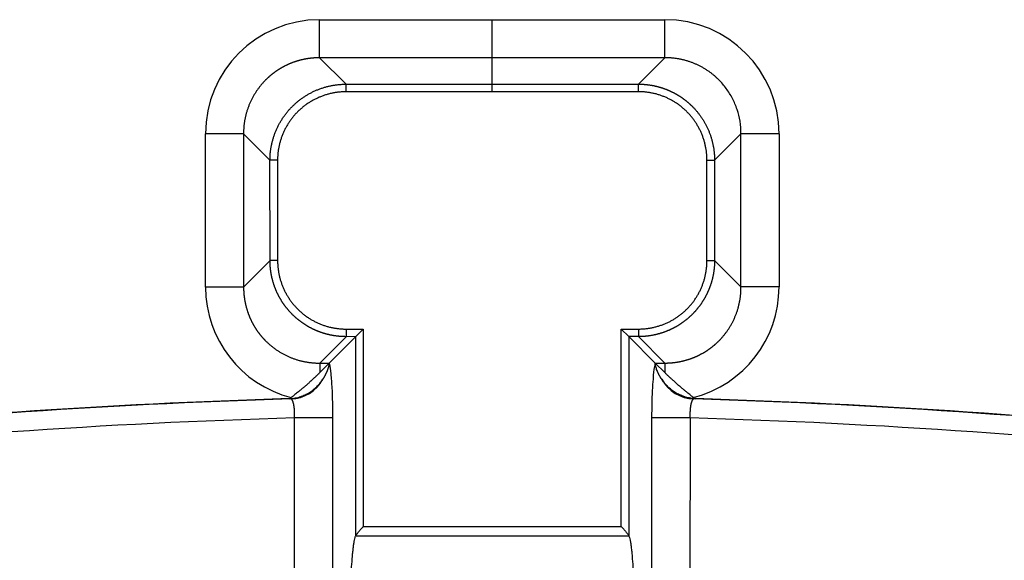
# Model space of a CAD drawing. Header units: millimetres. Extents: x 32 to 397, y 27 to 270.
# Tile 24 of 26: x 342 to 368, y 161 to 175. Entities that reach past the tile are written whole.
import ezdxf

# ---------------------------------------------------------------- set-up
doc = ezdxf.new("R2010")
doc.units = ezdxf.units.MM
doc.layers.add('1', color=7, linetype='Continuous', true_color=0xffffff)

msp = doc.modelspace()

# ---------------------------------------------------------------- linework, layer by layer
at = {"layer": '1', "color": 18, "linetype": 'Continuous', "lineweight": 25}
for p, q in [((349.858, 174.835), (354.375, 174.837)), ((349.858, 173.839), (349.858, 174.835)), ((354.375, 174.837), (358.893, 174.837)), ((358.893, 173.841), (358.893, 174.837)), ((354.375, 173.841), (349.858, 173.839)), ((349.858, 173.839), (350.55, 173.148)), ((358.893, 173.841), (354.375, 173.841)), ((358.893, 173.841), (358.201, 173.149)), ((350.55, 173.148), (354.375, 173.149)), ((350.55, 172.949), (350.55, 173.148)), ((354.375, 172.95), (350.55, 172.949)), ((354.376, 173.149), (358.201, 173.149)), ((358.201, 172.95), (354.376, 172.95)), ((358.201, 172.95), (358.201, 173.149)), ((346.872, 167.835), (346.87, 171.846)), ((347.866, 171.846), (346.87, 171.846)), ((347.866, 171.846), (347.868, 167.835)), ((348.558, 171.155), (347.866, 171.846)), ((360.194, 171.157), (360.885, 171.848)), ((361.881, 171.848), (360.885, 171.848)), ((360.885, 167.838), (360.885, 171.848)), ((361.881, 171.848), (361.881, 167.838)), ((348.559, 168.527), (348.558, 171.155)), ((348.757, 171.155), (348.558, 171.155)), ((348.757, 171.155), (348.758, 168.527)), ((359.994, 171.157), (360.194, 171.157)), ((359.994, 168.529), (359.994, 171.157)), ((360.194, 171.157), (360.194, 168.529)), ((347.868, 167.835), (348.559, 168.527)), ((348.758, 168.527), (348.559, 168.527)), ((359.994, 168.529), (360.194, 168.529)), ((360.885, 167.838), (360.194, 168.529)), ((347.868, 167.835), (346.872, 167.835)), ((361.881, 167.838), (360.885, 167.838)), ((350.552, 166.735), (350.552, 166.535)), ((350.552, 166.735), (351, 166.735)), ((351, 166.735), (350.801, 166.536)), ((351, 166.735), (351.001, 161.562)), ((357.751, 161.562), (357.752, 166.736)), ((357.752, 166.736), (357.951, 166.537)), ((357.752, 166.736), (358.201, 166.736)), ((358.201, 166.736), (358.201, 166.537)), ((350.552, 166.535), (349.861, 165.844)), ((350.109, 165.844), (350.801, 166.536)), ((350.801, 166.536), (350.552, 166.535)), ((350.802, 161.321), (350.801, 166.536)), ((357.951, 166.537), (358.643, 165.845)), ((357.951, 166.537), (357.951, 161.321)), ((358.201, 166.537), (357.951, 166.537)), ((358.201, 166.537), (358.893, 165.845)), ((349.861, 165.844), (349.861, 165.595)), ((350.109, 165.844), (349.861, 165.595)), ((349.861, 165.844), (350.109, 165.844)), ((350.109, 165.844), (350.109, 165.82)), ((358.893, 165.595), (358.643, 165.845)), ((358.643, 165.845), (358.893, 165.845)), ((358.643, 165.82), (358.643, 165.845)), ((358.893, 165.845), (358.893, 165.595)), ((349.113, 164.914), (349.113, 164.942)), ((359.639, 164.943), (359.639, 164.914)), ((349.202, 156.291), (349.201, 164.408)), ((350.197, 164.408), (349.201, 164.408)), ((350.197, 164.408), (350.199, 156.31)), ((358.554, 156.31), (358.555, 164.408)), ((359.551, 164.407), (358.555, 164.408)), ((359.551, 164.407), (359.55, 156.291)), ((357.953, 161.315), (350.799, 161.315)), ((351.001, 161.562), (357.751, 161.562))]:
    msp.add_line(p, q, dxfattribs=at)
for radius, start, end in [(179.826, 91.68061, 101.12123), (179.835, 91.69464, 100.76381), (179.826, 78.87877, 88.31867), (179.835, 79.23619, 88.30465), (179.326, 91.65337, 101.12123), (179.326, 78.87877, 88.34591)]:
    msp.add_arc((354.375, -14.844), radius, start, end, dxfattribs=at)
for centre, major_axis, ratio, start_param, end_param in [((349.882, 171.824), (2.138, -2.137), 0.992433, 2.359993, 3.923193), ((358.87, 171.826), (-2.137, -2.137), 0.992433, 2.359993, 3.923193), ((349.883, 167.859), (2.137, 2.138), 0.992433, 2.359993, 3.671974), ((358.87, 167.86), (-2.137, 2.137), 0.992433, 2.610623, 3.923193), ((349.072, 165.904), (-0.168, -0.986), 0.996085, 0.198725, 1.235106), ((359.681, 165.904), (-0.168, 0.986), 0.996085, 1.906498, 2.942868), ((350.796, 161.562), (0, 0.25), 0.087489, 3.304997, 3.414684), ((357.956, 161.562), (0, 0.25), 0.087489, 2.868501, 2.978189)]:
    msp.add_ellipse(centre, major_axis=major_axis, ratio=ratio, start_param=start_param, end_param=end_param, dxfattribs=at)
for points, knots in [([(354.375, 173.841), (354.375, 173.846), (354.375, 173.857), (354.375, 173.891), (354.375, 173.913), (354.375, 173.967), (354.375, 174), (354.375, 174.074), (354.375, 174.116), (354.375, 174.207), (354.375, 174.256), (354.375, 174.361), (354.375, 174.417), (354.375, 174.532), (354.375, 174.592), (354.375, 174.713), (354.375, 174.775), (354.375, 174.837)], [0, 0, 0, 0, 0.125, 0.125, 0.25, 0.25, 0.375, 0.375, 0.5, 0.5, 0.625, 0.625, 0.75, 0.75, 0.875, 0.875, 1, 1, 1, 1]), ([(349.858, 173.839), (349.851, 173.839), (349.836, 173.839), (349.814, 173.839), (349.792, 173.838), (349.77, 173.838), (349.748, 173.837), (349.726, 173.835), (349.704, 173.834), (349.682, 173.832), (349.661, 173.83), (349.639, 173.828), (349.617, 173.826), (349.596, 173.823), (349.574, 173.82), (349.553, 173.817), (349.531, 173.814), (349.51, 173.81), (349.489, 173.806), (349.468, 173.802), (349.446, 173.798), (349.425, 173.794), (349.404, 173.789), (349.384, 173.784), (349.363, 173.779), (349.342, 173.774), (349.322, 173.768), (349.301, 173.762), (349.281, 173.756), (349.26, 173.75), (349.24, 173.744), (349.22, 173.737), (349.2, 173.731), (349.18, 173.724), (349.16, 173.716), (349.141, 173.709), (349.121, 173.701), (349.102, 173.694), (349.082, 173.686), (349.063, 173.678), (349.044, 173.669), (349.025, 173.661), (349.006, 173.652), (348.987, 173.643), (348.969, 173.634), (348.95, 173.625), (348.932, 173.615), (348.914, 173.606), (348.895, 173.596), (348.877, 173.586), (348.86, 173.576), (348.842, 173.566), (348.824, 173.555), (348.807, 173.545), (348.789, 173.534), (348.772, 173.523), (348.755, 173.512), (348.738, 173.501), (348.722, 173.489), (348.705, 173.478), (348.688, 173.466), (348.672, 173.454), (348.656, 173.442), (348.64, 173.43), (348.624, 173.417), (348.608, 173.405), (348.593, 173.392), (348.577, 173.38), (348.562, 173.367), (348.547, 173.354), (348.532, 173.341), (348.517, 173.327), (348.502, 173.314), (348.488, 173.3), (348.474, 173.287), (348.459, 173.273), (348.441, 173.255), (348.419, 173.233), (348.394, 173.206), (348.369, 173.178), (348.344, 173.15), (348.32, 173.122), (348.297, 173.092), (348.273, 173.063), (348.251, 173.032), (348.229, 173.002), (348.207, 172.97), (348.186, 172.939), (348.166, 172.906), (348.146, 172.874), (348.126, 172.84), (348.108, 172.807), (348.089, 172.773), (348.072, 172.738), (348.055, 172.703), (348.039, 172.668), (348.023, 172.632), (348.008, 172.595), (347.994, 172.559), (347.981, 172.522), (347.968, 172.484), (347.956, 172.446), (347.944, 172.408), (347.934, 172.37), (347.924, 172.331), (347.915, 172.292), (347.906, 172.253), (347.899, 172.213), (347.892, 172.173), (347.886, 172.133), (347.88, 172.092), (347.876, 172.052), (347.872, 172.011), (347.87, 171.97), (347.868, 171.929), (347.866, 171.888), (347.866, 171.86), (347.866, 171.846)], [0, 0, 0, 0, 0.00706, 0.014108, 0.021146, 0.028172, 0.035187, 0.042192, 0.049185, 0.056168, 0.063139, 0.0701, 0.07705, 0.083989, 0.090916, 0.097834, 0.10474, 0.111635, 0.11852, 0.125394, 0.132257, 0.139109, 0.145951, 0.152781, 0.159602, 0.166411, 0.17321, 0.179998, 0.186776, 0.193543, 0.200299, 0.207045, 0.21378, 0.220505, 0.227219, 0.233923, 0.240616, 0.247299, 0.253972, 0.260634, 0.267285, 0.273927, 0.280558, 0.287178, 0.293788, 0.300388, 0.306978, 0.313558, 0.320127, 0.326686, 0.333235, 0.339774, 0.346302, 0.352821, 0.359329, 0.365827, 0.372316, 0.378794, 0.385262, 0.39172, 0.398168, 0.404607, 0.411035, 0.417454, 0.423862, 0.430261, 0.43665, 0.443029, 0.449398, 0.455758, 0.462107, 0.468447, 0.474778, 0.481099, 0.48741, 0.493711, 0.500003, 0.511804, 0.523638, 0.535507, 0.547411, 0.559349, 0.571321, 0.583329, 0.595371, 0.607448, 0.619561, 0.631709, 0.643892, 0.656112, 0.668367, 0.680658, 0.692985, 0.705348, 0.717748, 0.730184, 0.742657, 0.755166, 0.767713, 0.780296, 0.792917, 0.805575, 0.81827, 0.831003, 0.843773, 0.856582, 0.869428, 0.882312, 0.895234, 0.908195, 0.921194, 0.934231, 0.947307, 0.960422, 0.973576, 0.986768, 1, 1, 1, 1]), ([(360.885, 171.848), (360.885, 171.848), (360.886, 171.958), (360.869, 172.174), (360.792, 172.487), (360.67, 172.777), (360.508, 173.037), (360.368, 173.2), (360.279, 173.287), (360.252, 173.313), (360.225, 173.338), (360.197, 173.363), (360.168, 173.387), (360.139, 173.41), (360.109, 173.433), (360.079, 173.456), (360.048, 173.478), (360.017, 173.5), (359.985, 173.521), (359.953, 173.541), (359.92, 173.561), (359.887, 173.581), (359.853, 173.599), (359.819, 173.617), (359.785, 173.635), (359.75, 173.652), (359.714, 173.668), (359.678, 173.684), (359.642, 173.699), (359.605, 173.713), (359.568, 173.726), (359.531, 173.739), (359.493, 173.751), (359.455, 173.763), (359.416, 173.773), (359.378, 173.783), (359.339, 173.792), (359.299, 173.801), (359.26, 173.809), (359.22, 173.815), (359.179, 173.821), (359.139, 173.827), (359.098, 173.831), (359.058, 173.835), (359.017, 173.838), (358.975, 173.84), (358.934, 173.841), (358.907, 173.841), (358.893, 173.841)], [0, 0, 0, 0, 0.000113, 0.104779, 0.207016, 0.306887, 0.404459, 0.499804, 0.51161, 0.523449, 0.535323, 0.547231, 0.559174, 0.571151, 0.583163, 0.59521, 0.607292, 0.61941, 0.631562, 0.643751, 0.655975, 0.668235, 0.680531, 0.692863, 0.705231, 0.717635, 0.730077, 0.742554, 0.755069, 0.76762, 0.780209, 0.792834, 0.805497, 0.818198, 0.830936, 0.843711, 0.856525, 0.869376, 0.882265, 0.895193, 0.908158, 0.921163, 0.934205, 0.947286, 0.960406, 0.973565, 0.986763, 1, 1, 1, 1]), ([(348.558, 171.155), (348.558, 171.155), (348.558, 171.169), (348.559, 171.198), (348.56, 171.24), (348.562, 171.282), (348.565, 171.324), (348.569, 171.367), (348.574, 171.409), (348.58, 171.451), (348.587, 171.492), (348.594, 171.534), (348.603, 171.575), (348.612, 171.617), (348.623, 171.658), (348.634, 171.699), (348.646, 171.739), (348.658, 171.78), (348.672, 171.82), (348.687, 171.859), (348.702, 171.899), (348.718, 171.938), (348.735, 171.976), (348.753, 172.015), (348.772, 172.053), (348.791, 172.09), (348.811, 172.127), (348.832, 172.164), (348.854, 172.2), (348.877, 172.236), (348.9, 172.271), (348.924, 172.306), (348.949, 172.34), (348.974, 172.374), (349, 172.407), (349.027, 172.44), (349.055, 172.472), (349.083, 172.503), (349.112, 172.534), (349.141, 172.564), (349.172, 172.594), (349.202, 172.623), (349.234, 172.651), (349.266, 172.678), (349.298, 172.705), (349.332, 172.732), (349.365, 172.757), (349.399, 172.782), (349.434, 172.806), (349.469, 172.829), (349.505, 172.852), (349.541, 172.873), (349.578, 172.894), (349.615, 172.915), (349.653, 172.934), (349.691, 172.953), (349.729, 172.971), (349.768, 172.988), (349.807, 173.004), (349.846, 173.019), (349.886, 173.034), (349.926, 173.047), (349.966, 173.06), (350.007, 173.072), (350.047, 173.083), (350.089, 173.094), (350.13, 173.103), (350.171, 173.111), (350.213, 173.119), (350.255, 173.126), (350.297, 173.132), (350.339, 173.137), (350.381, 173.141), (350.423, 173.144), (350.465, 173.146), (350.508, 173.148), (350.536, 173.148), (350.55, 173.148)], [0, 0, 0, 0, 0.000112, 0.013655, 0.027194, 0.040732, 0.054267, 0.067801, 0.081332, 0.094862, 0.108389, 0.121915, 0.135438, 0.14896, 0.162481, 0.176, 0.189517, 0.203033, 0.216547, 0.23006, 0.243572, 0.257082, 0.270591, 0.284099, 0.297606, 0.311112, 0.324617, 0.338121, 0.351625, 0.365127, 0.378629, 0.39213, 0.405631, 0.419131, 0.432631, 0.44613, 0.459629, 0.473127, 0.486626, 0.500124, 0.513622, 0.52712, 0.540618, 0.554117, 0.567615, 0.581113, 0.594612, 0.608111, 0.621611, 0.635111, 0.648611, 0.662112, 0.675614, 0.689116, 0.70262, 0.716123, 0.729628, 0.743134, 0.756641, 0.770148, 0.783657, 0.797167, 0.810679, 0.824191, 0.837705, 0.851221, 0.864737, 0.878256, 0.891776, 0.905297, 0.918821, 0.932346, 0.945873, 0.959402, 0.972932, 0.986465, 1, 1, 1, 1]), ([(354.375, 172.95), (354.375, 172.975), (354.375, 172.999), (354.375, 173.045), (354.375, 173.067), (354.375, 173.103), (354.375, 173.118), (354.375, 173.14), (354.375, 173.147), (354.375, 173.149)], [0, 0, 0, 0, 0.25, 0.25, 0.5, 0.5, 0.75, 0.75, 1, 1, 1, 1]), ([(358.201, 173.149), (358.209, 173.149), (358.223, 173.149), (358.245, 173.149), (358.267, 173.148), (358.289, 173.147), (358.311, 173.146), (358.333, 173.145), (358.354, 173.143), (358.376, 173.141), (358.398, 173.139), (358.419, 173.137), (358.441, 173.135), (358.462, 173.132), (358.484, 173.129), (358.505, 173.126), (358.527, 173.122), (358.548, 173.119), (358.569, 173.115), (358.59, 173.111), (358.611, 173.107), (358.632, 173.102), (358.653, 173.097), (358.674, 173.092), (358.694, 173.087), (358.715, 173.082), (358.735, 173.076), (358.756, 173.07), (358.776, 173.064), (358.796, 173.058), (358.817, 173.052), (358.837, 173.045), (358.857, 173.038), (358.876, 173.031), (358.896, 173.024), (358.916, 173.017), (358.935, 173.009), (358.955, 173.001), (358.974, 172.993), (358.993, 172.985), (359.012, 172.977), (359.031, 172.968), (359.05, 172.96), (359.069, 172.951), (359.087, 172.942), (359.106, 172.932), (359.124, 172.923), (359.142, 172.913), (359.161, 172.903), (359.178, 172.893), (359.196, 172.883), (359.214, 172.873), (359.232, 172.862), (359.249, 172.852), (359.266, 172.841), (359.284, 172.83), (359.301, 172.819), (359.317, 172.808), (359.334, 172.796), (359.351, 172.785), (359.367, 172.773), (359.384, 172.761), (359.4, 172.749), (359.416, 172.737), (359.432, 172.724), (359.447, 172.712), (359.463, 172.699), (359.478, 172.687), (359.494, 172.674), (359.509, 172.661), (359.524, 172.647), (359.539, 172.634), (359.553, 172.621), (359.568, 172.607), (359.582, 172.594), (359.596, 172.58), (359.614, 172.562), (359.636, 172.54), (359.662, 172.513), (359.687, 172.485), (359.711, 172.457), (359.736, 172.429), (359.759, 172.399), (359.782, 172.37), (359.805, 172.34), (359.827, 172.309), (359.849, 172.278), (359.87, 172.246), (359.891, 172.214), (359.911, 172.181), (359.93, 172.148), (359.949, 172.114), (359.967, 172.08), (359.985, 172.046), (360.002, 172.011), (360.018, 171.976), (360.034, 171.94), (360.049, 171.904), (360.063, 171.867), (360.077, 171.83), (360.089, 171.793), (360.102, 171.755), (360.113, 171.717), (360.124, 171.679), (360.134, 171.64), (360.143, 171.601), (360.152, 171.562), (360.16, 171.522), (360.167, 171.483), (360.173, 171.443), (360.178, 171.402), (360.183, 171.362), (360.187, 171.321), (360.19, 171.28), (360.192, 171.239), (360.193, 171.198), (360.193, 171.171), (360.194, 171.157)], [0, 0, 0, 0, 0.007032, 0.014053, 0.021065, 0.028066, 0.035058, 0.04204, 0.049011, 0.055973, 0.062924, 0.069866, 0.076798, 0.083719, 0.090631, 0.097533, 0.104425, 0.111307, 0.118179, 0.125041, 0.131893, 0.138735, 0.145568, 0.15239, 0.159203, 0.166005, 0.172798, 0.179581, 0.186354, 0.193117, 0.199871, 0.206614, 0.213348, 0.220072, 0.226786, 0.23349, 0.240184, 0.246869, 0.253543, 0.260209, 0.266864, 0.273509, 0.280145, 0.286771, 0.293387, 0.299993, 0.30659, 0.313177, 0.319754, 0.326322, 0.33288, 0.339428, 0.345966, 0.352495, 0.359014, 0.365524, 0.372023, 0.378514, 0.384994, 0.391465, 0.397926, 0.404378, 0.41082, 0.417252, 0.423675, 0.430088, 0.436492, 0.442886, 0.44927, 0.455645, 0.46201, 0.468366, 0.474713, 0.481049, 0.487377, 0.493694, 0.500003, 0.511819, 0.52367, 0.535555, 0.547475, 0.559429, 0.571418, 0.583441, 0.5955, 0.607593, 0.619721, 0.631884, 0.644081, 0.656314, 0.668582, 0.680885, 0.693223, 0.705596, 0.718004, 0.730448, 0.742927, 0.755442, 0.767992, 0.780577, 0.793198, 0.805854, 0.818546, 0.831274, 0.844038, 0.856837, 0.869672, 0.882543, 0.895449, 0.908392, 0.921371, 0.934385, 0.947436, 0.960523, 0.973646, 0.986805, 1, 1, 1, 1]), ([(350.552, 166.535), (350.545, 166.535), (350.531, 166.536), (350.509, 166.536), (350.488, 166.536), (350.466, 166.537), (350.445, 166.538), (350.423, 166.54), (350.402, 166.541), (350.381, 166.543), (350.359, 166.545), (350.338, 166.547), (350.317, 166.549), (350.295, 166.552), (350.274, 166.555), (350.253, 166.558), (350.232, 166.561), (350.21, 166.565), (350.189, 166.569), (350.168, 166.573), (350.147, 166.577), (350.126, 166.581), (350.105, 166.586), (350.084, 166.591), (350.064, 166.596), (350.043, 166.602), (350.022, 166.607), (350.002, 166.613), (349.981, 166.619), (349.96, 166.625), (349.94, 166.632), (349.92, 166.638), (349.899, 166.645), (349.879, 166.652), (349.859, 166.66), (349.839, 166.667), (349.819, 166.675), (349.799, 166.683), (349.779, 166.691), (349.76, 166.7), (349.74, 166.708), (349.72, 166.717), (349.701, 166.726), (349.682, 166.735), (349.662, 166.745), (349.643, 166.754), (349.624, 166.764), (349.605, 166.774), (349.587, 166.785), (349.568, 166.795), (349.549, 166.806), (349.531, 166.817), (349.513, 166.828), (349.494, 166.839), (349.476, 166.851), (349.458, 166.862), (349.44, 166.874), (349.423, 166.886), (349.405, 166.898), (349.388, 166.911), (349.37, 166.923), (349.353, 166.936), (349.336, 166.949), (349.319, 166.962), (349.302, 166.976), (349.286, 166.989), (349.269, 167.003), (349.253, 167.017), (349.237, 167.031), (349.221, 167.045), (349.205, 167.059), (349.189, 167.074), (349.174, 167.089), (349.158, 167.103), (349.143, 167.118), (349.128, 167.134), (349.113, 167.149), (349.098, 167.165), (349.084, 167.18), (349.069, 167.196), (349.055, 167.212), (349.041, 167.228), (349.027, 167.245), (349.014, 167.261), (349, 167.278), (348.987, 167.294), (348.974, 167.311), (348.961, 167.328), (348.948, 167.346), (348.935, 167.363), (348.923, 167.38), (348.911, 167.398), (348.898, 167.416), (348.887, 167.433), (348.875, 167.451), (348.863, 167.469), (348.852, 167.488), (348.841, 167.506), (348.83, 167.524), (348.82, 167.543), (348.809, 167.562), (348.799, 167.58), (348.789, 167.599), (348.779, 167.618), (348.769, 167.638), (348.76, 167.657), (348.75, 167.676), (348.741, 167.695), (348.733, 167.715), (348.724, 167.735), (348.715, 167.754), (348.707, 167.774), (348.699, 167.794), (348.691, 167.814), (348.684, 167.834), (348.677, 167.854), (348.669, 167.874), (348.663, 167.895), (348.656, 167.915), (348.649, 167.935), (348.643, 167.956), (348.637, 167.977), (348.631, 167.997), (348.626, 168.018), (348.62, 168.039), (348.615, 168.059), (348.61, 168.08), (348.605, 168.101), (348.601, 168.122), (348.597, 168.143), (348.593, 168.164), (348.589, 168.185), (348.585, 168.207), (348.582, 168.228), (348.579, 168.249), (348.576, 168.27), (348.573, 168.292), (348.571, 168.313), (348.569, 168.334), (348.567, 168.356), (348.565, 168.377), (348.563, 168.398), (348.562, 168.42), (348.561, 168.441), (348.56, 168.463), (348.56, 168.484), (348.559, 168.506), (348.559, 168.52), (348.559, 168.527)], [0, 0, 0, 0, 0.006863, 0.013726, 0.020587, 0.027449, 0.03431, 0.04117, 0.04803, 0.054889, 0.061748, 0.068606, 0.075464, 0.082321, 0.089177, 0.096034, 0.10289, 0.109745, 0.1166, 0.123454, 0.130308, 0.137162, 0.144015, 0.150868, 0.15772, 0.164572, 0.171424, 0.178275, 0.185126, 0.191976, 0.198826, 0.205676, 0.212526, 0.219375, 0.226224, 0.233072, 0.23992, 0.246768, 0.253616, 0.260463, 0.26731, 0.274157, 0.281003, 0.287849, 0.294695, 0.301541, 0.308387, 0.315232, 0.322077, 0.328922, 0.335766, 0.342611, 0.349455, 0.356299, 0.363143, 0.369987, 0.376831, 0.383674, 0.390518, 0.397361, 0.404204, 0.411047, 0.41789, 0.424733, 0.431576, 0.438418, 0.445261, 0.452103, 0.458946, 0.465788, 0.472631, 0.479473, 0.486315, 0.493158, 0.5, 0.506842, 0.513685, 0.520527, 0.527369, 0.534212, 0.541054, 0.547897, 0.554739, 0.561582, 0.568424, 0.575267, 0.58211, 0.588953, 0.595796, 0.602639, 0.609482, 0.616326, 0.623169, 0.630013, 0.636857, 0.643701, 0.650545, 0.657389, 0.664234, 0.671078, 0.677923, 0.684768, 0.691613, 0.698459, 0.705305, 0.712151, 0.718997, 0.725843, 0.73269, 0.739537, 0.746384, 0.753232, 0.76008, 0.766928, 0.773776, 0.780625, 0.787474, 0.794324, 0.801174, 0.808024, 0.814874, 0.821725, 0.828576, 0.835428, 0.84228, 0.849132, 0.855985, 0.862838, 0.869692, 0.876546, 0.8834, 0.890255, 0.89711, 0.903966, 0.910823, 0.917679, 0.924536, 0.931394, 0.938252, 0.945111, 0.95197, 0.95883, 0.96569, 0.972551, 0.979413, 0.986274, 0.993137, 1, 1, 1, 1]), ([(360.194, 168.529), (360.194, 168.522), (360.193, 168.508), (360.193, 168.486), (360.193, 168.465), (360.192, 168.443), (360.191, 168.422), (360.189, 168.4), (360.188, 168.379), (360.186, 168.358), (360.184, 168.336), (360.182, 168.315), (360.18, 168.294), (360.177, 168.272), (360.174, 168.251), (360.171, 168.23), (360.168, 168.209), (360.164, 168.187), (360.16, 168.166), (360.156, 168.145), (360.152, 168.124), (360.147, 168.103), (360.143, 168.082), (360.138, 168.061), (360.133, 168.041), (360.127, 168.02), (360.122, 167.999), (360.116, 167.979), (360.11, 167.958), (360.104, 167.937), (360.097, 167.917), (360.09, 167.897), (360.083, 167.876), (360.076, 167.856), (360.069, 167.836), (360.061, 167.816), (360.054, 167.796), (360.046, 167.776), (360.037, 167.756), (360.029, 167.737), (360.02, 167.717), (360.012, 167.697), (360.003, 167.678), (359.993, 167.659), (359.984, 167.639), (359.974, 167.62), (359.964, 167.601), (359.954, 167.582), (359.944, 167.564), (359.933, 167.545), (359.923, 167.526), (359.912, 167.508), (359.901, 167.49), (359.89, 167.471), (359.878, 167.453), (359.866, 167.435), (359.855, 167.417), (359.843, 167.4), (359.83, 167.382), (359.818, 167.365), (359.805, 167.347), (359.793, 167.33), (359.78, 167.313), (359.766, 167.296), (359.753, 167.28), (359.74, 167.263), (359.726, 167.246), (359.712, 167.23), (359.698, 167.214), (359.684, 167.198), (359.669, 167.182), (359.655, 167.166), (359.64, 167.151), (359.625, 167.136), (359.61, 167.12), (359.595, 167.105), (359.579, 167.09), (359.564, 167.076), (359.548, 167.061), (359.532, 167.047), (359.516, 167.032), (359.5, 167.018), (359.484, 167.005), (359.467, 166.991), (359.451, 166.977), (359.434, 166.964), (359.417, 166.951), (359.4, 166.938), (359.383, 166.925), (359.366, 166.912), (359.348, 166.9), (359.331, 166.888), (359.313, 166.876), (359.295, 166.864), (359.277, 166.852), (359.259, 166.841), (359.241, 166.829), (359.222, 166.818), (359.204, 166.808), (359.185, 166.797), (359.167, 166.786), (359.148, 166.776), (359.129, 166.766), (359.11, 166.756), (359.091, 166.746), (359.072, 166.737), (359.052, 166.728), (359.033, 166.719), (359.013, 166.71), (358.994, 166.701), (358.974, 166.693), (358.954, 166.685), (358.934, 166.677), (358.914, 166.669), (358.894, 166.661), (358.874, 166.654), (358.854, 166.647), (358.834, 166.64), (358.813, 166.633), (358.793, 166.627), (358.772, 166.621), (358.752, 166.614), (358.731, 166.609), (358.71, 166.603), (358.69, 166.598), (358.669, 166.593), (358.648, 166.588), (358.627, 166.583), (358.606, 166.578), (358.585, 166.574), (358.564, 166.57), (358.543, 166.566), (358.522, 166.563), (358.501, 166.559), (358.479, 166.556), (358.458, 166.553), (358.437, 166.551), (358.415, 166.548), (358.394, 166.546), (358.373, 166.544), (358.351, 166.542), (358.33, 166.541), (358.309, 166.54), (358.287, 166.539), (358.266, 166.538), (358.244, 166.537), (358.223, 166.537), (358.208, 166.537), (358.201, 166.537)], [0, 0, 0, 0, 0.006863, 0.013726, 0.020587, 0.027449, 0.03431, 0.04117, 0.04803, 0.054889, 0.061748, 0.068606, 0.075464, 0.082321, 0.089177, 0.096034, 0.10289, 0.109745, 0.1166, 0.123454, 0.130308, 0.137162, 0.144015, 0.150868, 0.15772, 0.164572, 0.171424, 0.178275, 0.185126, 0.191976, 0.198826, 0.205676, 0.212526, 0.219375, 0.226224, 0.233072, 0.23992, 0.246768, 0.253616, 0.260463, 0.26731, 0.274157, 0.281003, 0.287849, 0.294695, 0.301541, 0.308387, 0.315232, 0.322077, 0.328922, 0.335766, 0.342611, 0.349455, 0.356299, 0.363143, 0.369987, 0.376831, 0.383674, 0.390518, 0.397361, 0.404204, 0.411047, 0.41789, 0.424733, 0.431576, 0.438418, 0.445261, 0.452103, 0.458946, 0.465788, 0.472631, 0.479473, 0.486315, 0.493158, 0.5, 0.506842, 0.513685, 0.520527, 0.527369, 0.534212, 0.541054, 0.547897, 0.554739, 0.561582, 0.568424, 0.575267, 0.58211, 0.588953, 0.595796, 0.602639, 0.609482, 0.616326, 0.623169, 0.630013, 0.636857, 0.643701, 0.650545, 0.657389, 0.664234, 0.671078, 0.677923, 0.684768, 0.691613, 0.698459, 0.705305, 0.712151, 0.718997, 0.725843, 0.73269, 0.739537, 0.746384, 0.753232, 0.76008, 0.766928, 0.773776, 0.780625, 0.787474, 0.794324, 0.801174, 0.808024, 0.814874, 0.821725, 0.828576, 0.835428, 0.84228, 0.849132, 0.855985, 0.862838, 0.869692, 0.876546, 0.8834, 0.890255, 0.89711, 0.903966, 0.910823, 0.917679, 0.924536, 0.931394, 0.938252, 0.945111, 0.95197, 0.95883, 0.96569, 0.972551, 0.979413, 0.986274, 0.993137, 1, 1, 1, 1]), ([(347.868, 167.835), (347.868, 167.828), (347.868, 167.813), (347.868, 167.791), (347.869, 167.769), (347.869, 167.747), (347.87, 167.725), (347.872, 167.703), (347.873, 167.681), (347.875, 167.66), (347.877, 167.638), (347.879, 167.616), (347.881, 167.594), (347.884, 167.573), (347.887, 167.551), (347.89, 167.53), (347.893, 167.508), (347.897, 167.487), (347.901, 167.466), (347.905, 167.445), (347.909, 167.424), (347.913, 167.403), (347.918, 167.382), (347.923, 167.361), (347.928, 167.34), (347.933, 167.319), (347.939, 167.299), (347.945, 167.278), (347.951, 167.258), (347.957, 167.238), (347.963, 167.217), (347.97, 167.197), (347.976, 167.177), (347.983, 167.157), (347.991, 167.138), (347.998, 167.118), (348.006, 167.098), (348.013, 167.079), (348.021, 167.06), (348.029, 167.04), (348.038, 167.021), (348.046, 167.002), (348.055, 166.983), (348.064, 166.965), (348.073, 166.946), (348.082, 166.927), (348.092, 166.909), (348.101, 166.891), (348.111, 166.873), (348.121, 166.855), (348.131, 166.837), (348.141, 166.819), (348.152, 166.801), (348.162, 166.784), (348.173, 166.767), (348.184, 166.749), (348.195, 166.732), (348.206, 166.716), (348.218, 166.699), (348.229, 166.682), (348.241, 166.666), (348.253, 166.649), (348.265, 166.633), (348.277, 166.617), (348.29, 166.601), (348.302, 166.586), (348.315, 166.57), (348.327, 166.554), (348.34, 166.539), (348.353, 166.524), (348.366, 166.509), (348.38, 166.494), (348.393, 166.48), (348.407, 166.465), (348.42, 166.451), (348.434, 166.437), (348.452, 166.419), (348.474, 166.397), (348.501, 166.371), (348.529, 166.346), (348.557, 166.322), (348.585, 166.297), (348.615, 166.274), (348.644, 166.251), (348.675, 166.228), (348.705, 166.206), (348.737, 166.184), (348.768, 166.163), (348.801, 166.143), (348.833, 166.123), (348.867, 166.104), (348.9, 166.085), (348.934, 166.067), (348.969, 166.049), (349.004, 166.032), (349.039, 166.016), (349.075, 166), (349.112, 165.986), (349.148, 165.971), (349.185, 165.958), (349.223, 165.945), (349.261, 165.933), (349.299, 165.921), (349.337, 165.911), (349.376, 165.901), (349.415, 165.892), (349.454, 165.883), (349.494, 165.876), (349.534, 165.869), (349.574, 165.863), (349.615, 165.858), (349.655, 165.853), (349.696, 165.85), (349.737, 165.847), (349.778, 165.845), (349.819, 165.844), (349.847, 165.844), (349.861, 165.844)], [0, 0, 0, 0, 0.00706, 0.014108, 0.021146, 0.028172, 0.035187, 0.042192, 0.049185, 0.056168, 0.063139, 0.0701, 0.07705, 0.083989, 0.090916, 0.097834, 0.10474, 0.111635, 0.11852, 0.125394, 0.132257, 0.139109, 0.145951, 0.152781, 0.159602, 0.166411, 0.17321, 0.179998, 0.186776, 0.193543, 0.200299, 0.207045, 0.21378, 0.220505, 0.227219, 0.233923, 0.240616, 0.247299, 0.253972, 0.260634, 0.267285, 0.273927, 0.280558, 0.287178, 0.293788, 0.300388, 0.306978, 0.313558, 0.320127, 0.326686, 0.333235, 0.339774, 0.346302, 0.352821, 0.359329, 0.365827, 0.372316, 0.378794, 0.385262, 0.39172, 0.398168, 0.404607, 0.411035, 0.417454, 0.423862, 0.430261, 0.43665, 0.443029, 0.449398, 0.455758, 0.462107, 0.468447, 0.474778, 0.481099, 0.48741, 0.493711, 0.500003, 0.511804, 0.523638, 0.535507, 0.547411, 0.559349, 0.571321, 0.583329, 0.595371, 0.607448, 0.619561, 0.631709, 0.643892, 0.656112, 0.668367, 0.680658, 0.692985, 0.705348, 0.717748, 0.730184, 0.742657, 0.755166, 0.767713, 0.780296, 0.792917, 0.805575, 0.81827, 0.831003, 0.843773, 0.856582, 0.869428, 0.882312, 0.895234, 0.908195, 0.921194, 0.934231, 0.947307, 0.960422, 0.973576, 0.986768, 1, 1, 1, 1]), ([(358.893, 165.845), (358.9, 165.845), (358.915, 165.845), (358.937, 165.845), (358.959, 165.846), (358.981, 165.847), (359.003, 165.848), (359.025, 165.849), (359.047, 165.85), (359.069, 165.852), (359.09, 165.854), (359.112, 165.856), (359.134, 165.859), (359.155, 165.861), (359.177, 165.864), (359.198, 165.867), (359.22, 165.871), (359.241, 165.874), (359.262, 165.878), (359.283, 165.882), (359.304, 165.886), (359.325, 165.891), (359.346, 165.895), (359.367, 165.9), (359.388, 165.905), (359.409, 165.911), (359.429, 165.916), (359.45, 165.922), (359.47, 165.928), (359.49, 165.934), (359.511, 165.94), (359.531, 165.947), (359.551, 165.954), (359.571, 165.961), (359.59, 165.968), (359.61, 165.975), (359.63, 165.983), (359.649, 165.99), (359.669, 165.998), (359.688, 166.006), (359.707, 166.015), (359.726, 166.023), (359.745, 166.032), (359.764, 166.041), (359.782, 166.05), (359.801, 166.059), (359.819, 166.069), (359.837, 166.078), (359.855, 166.088), (359.873, 166.098), (359.891, 166.108), (359.909, 166.118), (359.927, 166.129), (359.944, 166.139), (359.962, 166.15), (359.979, 166.161), (359.996, 166.172), (360.013, 166.183), (360.029, 166.195), (360.046, 166.206), (360.063, 166.218), (360.079, 166.23), (360.095, 166.242), (360.111, 166.254), (360.127, 166.267), (360.143, 166.279), (360.158, 166.292), (360.174, 166.304), (360.189, 166.317), (360.204, 166.33), (360.219, 166.343), (360.234, 166.357), (360.249, 166.37), (360.263, 166.383), (360.277, 166.397), (360.292, 166.411), (360.31, 166.429), (360.332, 166.451), (360.357, 166.478), (360.382, 166.506), (360.407, 166.534), (360.431, 166.562), (360.455, 166.591), (360.478, 166.621), (360.5, 166.651), (360.522, 166.682), (360.544, 166.713), (360.565, 166.745), (360.586, 166.777), (360.606, 166.81), (360.625, 166.843), (360.644, 166.877), (360.662, 166.911), (360.679, 166.946), (360.696, 166.981), (360.712, 167.016), (360.728, 167.052), (360.743, 167.088), (360.757, 167.125), (360.771, 167.162), (360.784, 167.199), (360.796, 167.237), (360.807, 167.275), (360.818, 167.314), (360.828, 167.353), (360.837, 167.392), (360.845, 167.431), (360.853, 167.471), (360.86, 167.511), (360.866, 167.551), (360.871, 167.591), (360.875, 167.632), (360.879, 167.673), (360.882, 167.714), (360.884, 167.755), (360.885, 167.796), (360.885, 167.824), (360.885, 167.838)], [0, 0, 0, 0, 0.00706, 0.014108, 0.021146, 0.028172, 0.035187, 0.042192, 0.049185, 0.056168, 0.063139, 0.0701, 0.07705, 0.083989, 0.090916, 0.097834, 0.10474, 0.111635, 0.11852, 0.125394, 0.132257, 0.139109, 0.145951, 0.152781, 0.159602, 0.166411, 0.17321, 0.179998, 0.186776, 0.193543, 0.200299, 0.207045, 0.21378, 0.220505, 0.227219, 0.233923, 0.240616, 0.247299, 0.253972, 0.260634, 0.267285, 0.273927, 0.280558, 0.287178, 0.293788, 0.300388, 0.306978, 0.313558, 0.320127, 0.326686, 0.333235, 0.339774, 0.346302, 0.352821, 0.359329, 0.365827, 0.372316, 0.378794, 0.385262, 0.39172, 0.398168, 0.404607, 0.411035, 0.417454, 0.423862, 0.430261, 0.43665, 0.443029, 0.449398, 0.455758, 0.462107, 0.468447, 0.474778, 0.481099, 0.48741, 0.493711, 0.500003, 0.511804, 0.523638, 0.535507, 0.547411, 0.559349, 0.571321, 0.583329, 0.595371, 0.607448, 0.619561, 0.631709, 0.643892, 0.656112, 0.668367, 0.680658, 0.692985, 0.705348, 0.717748, 0.730184, 0.742657, 0.755166, 0.767713, 0.780296, 0.792917, 0.805575, 0.81827, 0.831003, 0.843773, 0.856582, 0.869428, 0.882312, 0.895234, 0.908195, 0.921194, 0.934231, 0.947307, 0.960422, 0.973576, 0.986768, 1, 1, 1, 1]), ([(349.944, 165.422), (349.946, 165.426), (349.952, 165.435), (349.96, 165.447), (349.968, 165.46), (349.976, 165.473), (349.983, 165.486), (349.99, 165.498), (349.997, 165.511), (350.004, 165.523), (350.011, 165.535), (350.017, 165.547), (350.023, 165.559), (350.029, 165.571), (350.035, 165.583), (350.041, 165.595), (350.046, 165.607), (350.051, 165.618), (350.056, 165.63), (350.061, 165.641), (350.065, 165.652), (350.07, 165.664), (350.074, 165.675), (350.077, 165.686), (350.081, 165.697), (350.085, 165.707), (350.088, 165.718), (350.091, 165.729), (350.094, 165.739), (350.096, 165.75), (350.099, 165.76), (350.101, 165.77), (350.103, 165.78), (350.105, 165.79), (350.107, 165.8), (350.108, 165.81), (350.109, 165.817), (350.109, 165.82)], [0, 0, 0, 0, 0.031053, 0.061958, 0.092715, 0.123324, 0.153786, 0.184101, 0.214269, 0.244289, 0.274163, 0.30389, 0.333471, 0.362905, 0.392194, 0.421336, 0.450333, 0.479185, 0.507891, 0.536452, 0.564868, 0.593139, 0.621266, 0.649249, 0.677088, 0.704782, 0.732334, 0.759742, 0.787006, 0.814128, 0.841107, 0.867944, 0.894639, 0.921191, 0.947602, 0.973872, 1, 1, 1, 1]), ([(350.109, 165.82), (350.11, 165.817), (350.111, 165.815), (350.125, 165.754), (350.138, 165.668), (350.161, 165.453), (350.171, 165.322), (350.186, 165.035), (350.191, 164.874), (350.196, 164.611), (350.197, 164.509), (350.197, 164.408)], [0, 0, 0, 0, 0.012407, 0.012407, 0.287807, 0.287807, 0.562397, 0.562397, 0.835942, 0.835942, 1, 1, 1, 1]), ([(358.555, 164.408), (358.555, 164.575), (358.558, 164.744), (358.567, 165.06), (358.575, 165.21), (358.593, 165.472), (358.604, 165.586), (358.625, 165.734), (358.634, 165.783), (358.643, 165.82)], [0, 0, 0, 0, 0.272742, 0.272742, 0.545486, 0.545486, 0.818258, 0.818258, 1, 1, 1, 1]), ([(358.809, 165.422), (358.806, 165.426), (358.8, 165.436), (358.791, 165.45), (358.782, 165.464), (358.774, 165.478), (358.766, 165.492), (358.758, 165.505), (358.75, 165.519), (358.743, 165.533), (358.735, 165.546), (358.728, 165.56), (358.722, 165.573), (358.715, 165.587), (358.709, 165.6), (358.703, 165.613), (358.692, 165.639), (358.677, 165.676), (358.664, 165.717), (358.656, 165.749), (358.651, 165.769), (358.648, 165.785), (358.647, 165.794), (358.646, 165.8), (358.645, 165.803), (358.645, 165.805), (358.644, 165.808), (358.644, 165.81), (358.644, 165.812), (358.644, 165.814), (358.643, 165.815), (358.643, 165.816), (358.643, 165.817), (358.643, 165.818), (358.643, 165.818), (358.643, 165.818), (358.643, 165.818)], [0, 0, 0, 0, 0.033754, 0.067472, 0.101151, 0.134787, 0.168378, 0.201919, 0.235406, 0.268836, 0.302203, 0.335504, 0.368734, 0.401888, 0.434961, 0.467946, 0.50084, 0.626034, 0.751295, 0.813995, 0.876518, 0.907987, 0.939472, 0.948316, 0.95646, 0.963903, 0.970648, 0.976694, 0.982043, 0.986693, 0.990647, 0.993904, 0.996466, 0.998332, 0.999506, 1, 1, 1, 1]), ([(349.861, 165.595), (349.858, 165.592), (349.851, 165.585), (349.84, 165.574), (349.829, 165.564), (349.818, 165.552), (349.806, 165.54), (349.793, 165.528), (349.78, 165.516), (349.767, 165.502), (349.753, 165.489), (349.738, 165.475), (349.723, 165.461), (349.707, 165.446), (349.691, 165.431), (349.674, 165.415), (349.657, 165.399), (349.639, 165.383), (349.62, 165.366), (349.601, 165.349), (349.581, 165.331), (349.561, 165.313), (349.54, 165.294), (349.503, 165.262), (349.452, 165.218), (349.388, 165.164), (349.33, 165.116), (349.279, 165.074), (349.234, 165.038), (349.196, 165.008), (349.165, 164.983), (349.142, 164.964), (349.125, 164.951), (349.116, 164.944), (349.113, 164.942)], [0, 0, 0, 0, 0.016977, 0.034498, 0.052565, 0.071177, 0.090336, 0.110042, 0.130296, 0.151098, 0.172448, 0.194347, 0.216795, 0.239793, 0.26334, 0.287438, 0.312086, 0.337285, 0.363034, 0.389335, 0.416187, 0.44359, 0.471545, 0.500052, 0.589002, 0.669297, 0.740935, 0.803917, 0.858242, 0.90391, 0.94092, 0.969271, 0.988965, 1, 1, 1, 1]), ([(359.639, 164.943), (359.635, 164.946), (359.625, 164.954), (359.605, 164.97), (359.576, 164.993), (359.539, 165.023), (359.493, 165.06), (359.439, 165.104), (359.377, 165.155), (359.307, 165.213), (359.246, 165.266), (359.196, 165.31), (359.159, 165.343), (359.124, 165.375), (359.091, 165.405), (359.06, 165.433), (359.031, 165.461), (359.003, 165.487), (358.978, 165.511), (358.954, 165.534), (358.932, 165.556), (358.912, 165.576), (358.899, 165.589), (358.893, 165.595)], [0, 0, 0, 0, 0.013313, 0.037185, 0.071619, 0.116612, 0.172165, 0.238276, 0.314946, 0.402172, 0.499955, 0.551798, 0.601786, 0.649921, 0.696203, 0.740634, 0.783217, 0.823952, 0.862841, 0.899888, 0.935094, 0.968464, 1, 1, 1, 1]), ([(349.113, 164.916), (349.16, 164.92), (349.206, 164.927), (349.274, 164.942), (349.307, 164.95), (349.34, 164.961), (349.362, 164.968), (349.372, 164.971), (349.426, 164.991), (349.467, 165.008), (349.525, 165.038), (349.544, 165.048), (349.581, 165.07), (349.599, 165.081), (349.652, 165.116), (349.685, 165.14), (349.747, 165.191), (349.776, 165.218), (349.83, 165.273), (349.855, 165.302), (349.902, 165.361), (349.924, 165.391), (349.944, 165.422)], [0, 0, 0, 0, 0.125, 0.125, 0.1875, 0.21875, 0.21875, 0.25, 0.25, 0.375, 0.375, 0.4375, 0.4375, 0.5, 0.5, 0.625, 0.625, 0.75, 0.75, 0.875, 0.875, 1, 1, 1, 1]), ([(359.639, 164.916), (359.592, 164.92), (359.546, 164.927), (359.479, 164.942), (359.445, 164.95), (359.412, 164.96), (359.391, 164.968), (359.38, 164.971), (359.326, 164.991), (359.286, 165.008), (359.227, 165.038), (359.208, 165.048), (359.171, 165.07), (359.153, 165.081), (359.1, 165.116), (359.067, 165.14), (359.006, 165.191), (358.977, 165.218), (358.922, 165.273), (358.897, 165.302), (358.85, 165.361), (358.828, 165.391), (358.809, 165.422)], [0, 0, 0, 0, 0.125, 0.125, 0.1875, 0.21875, 0.21875, 0.25, 0.25, 0.375, 0.375, 0.4375, 0.4375, 0.5, 0.5, 0.625, 0.625, 0.75, 0.75, 0.875, 0.875, 1, 1, 1, 1]), ([(349.201, 164.408), (349.201, 164.411), (349.202, 164.418), (349.202, 164.428), (349.202, 164.438), (349.203, 164.449), (349.203, 164.459), (349.203, 164.469), (349.203, 164.48), (349.203, 164.49), (349.203, 164.501), (349.203, 164.511), (349.203, 164.521), (349.203, 164.532), (349.203, 164.542), (349.203, 164.553), (349.202, 164.563), (349.202, 164.573), (349.201, 164.584), (349.201, 164.594), (349.2, 164.604), (349.199, 164.614), (349.199, 164.624), (349.198, 164.634), (349.197, 164.644), (349.196, 164.654), (349.195, 164.664), (349.194, 164.674), (349.193, 164.683), (349.191, 164.693), (349.19, 164.702), (349.189, 164.711), (349.187, 164.721), (349.186, 164.73), (349.185, 164.738), (349.183, 164.747), (349.181, 164.756), (349.18, 164.764), (349.178, 164.772), (349.176, 164.78), (349.174, 164.788), (349.172, 164.796), (349.17, 164.803), (349.168, 164.811), (349.166, 164.818), (349.164, 164.824), (349.162, 164.831), (349.159, 164.837), (349.157, 164.843), (349.154, 164.849), (349.152, 164.855), (349.149, 164.86), (349.147, 164.865), (349.144, 164.87), (349.141, 164.875), (349.139, 164.879), (349.136, 164.883), (349.133, 164.886), (349.13, 164.89), (349.127, 164.893), (349.124, 164.895), (349.121, 164.898), (349.118, 164.9), (349.115, 164.901), (349.111, 164.903), (349.108, 164.904), (349.105, 164.905), (349.102, 164.905), (349.101, 164.905)], [0, 0, 0, 0, 0.013033, 0.02612, 0.039262, 0.052461, 0.065716, 0.079029, 0.092399, 0.105827, 0.119314, 0.13286, 0.146466, 0.160133, 0.17386, 0.187649, 0.2015, 0.215413, 0.229389, 0.243428, 0.257532, 0.271699, 0.285932, 0.30023, 0.314593, 0.329023, 0.34352, 0.358083, 0.372714, 0.387413, 0.402181, 0.417017, 0.431922, 0.446897, 0.461942, 0.477057, 0.492243, 0.507501, 0.522829, 0.53823, 0.553703, 0.569249, 0.584867, 0.600559, 0.616325, 0.632164, 0.648078, 0.664067, 0.680131, 0.69627, 0.712484, 0.728775, 0.745142, 0.761586, 0.778106, 0.794704, 0.811379, 0.828132, 0.844963, 0.861873, 0.87886, 0.895927, 0.913073, 0.930299, 0.947604, 0.964989, 0.982454, 1, 1, 1, 1]), ([(359.651, 164.905), (359.65, 164.905), (359.649, 164.905), (359.646, 164.904), (359.643, 164.903), (359.641, 164.903), (359.638, 164.902), (359.636, 164.9), (359.633, 164.899), (359.631, 164.897), (359.628, 164.895), (359.626, 164.893), (359.624, 164.891), (359.621, 164.889), (359.619, 164.886), (359.617, 164.883), (359.615, 164.88), (359.612, 164.877), (359.61, 164.874), (359.608, 164.87), (359.606, 164.866), (359.604, 164.863), (359.602, 164.859), (359.6, 164.854), (359.598, 164.85), (359.596, 164.845), (359.594, 164.841), (359.593, 164.836), (359.591, 164.831), (359.589, 164.826), (359.587, 164.821), (359.586, 164.815), (359.584, 164.81), (359.582, 164.804), (359.581, 164.799), (359.579, 164.793), (359.578, 164.787), (359.576, 164.781), (359.575, 164.774), (359.574, 164.768), (359.572, 164.762), (359.571, 164.755), (359.57, 164.748), (359.568, 164.742), (359.567, 164.735), (359.566, 164.728), (359.565, 164.721), (359.564, 164.714), (359.563, 164.707), (359.562, 164.7), (359.561, 164.692), (359.56, 164.685), (359.559, 164.678), (359.558, 164.67), (359.557, 164.662), (359.556, 164.655), (359.556, 164.647), (359.555, 164.64), (359.554, 164.632), (359.554, 164.624), (359.553, 164.616), (359.552, 164.608), (359.552, 164.6), (359.551, 164.592), (359.551, 164.584), (359.551, 164.576), (359.55, 164.568), (359.55, 164.56), (359.55, 164.552), (359.549, 164.544), (359.549, 164.536), (359.549, 164.528), (359.549, 164.52), (359.549, 164.512), (359.549, 164.504), (359.549, 164.496), (359.549, 164.488), (359.549, 164.48), (359.549, 164.472), (359.549, 164.463), (359.549, 164.455), (359.55, 164.447), (359.55, 164.439), (359.55, 164.431), (359.55, 164.423), (359.551, 164.415), (359.551, 164.41), (359.551, 164.407)], [0, 0, 0, 0, 0.01363, 0.027212, 0.040745, 0.05423, 0.067667, 0.081056, 0.094397, 0.10769, 0.120935, 0.134133, 0.147284, 0.160387, 0.173443, 0.186452, 0.199414, 0.212329, 0.225197, 0.23802, 0.250795, 0.263525, 0.276208, 0.288846, 0.301438, 0.313984, 0.326484, 0.33894, 0.35135, 0.363715, 0.376035, 0.38831, 0.400541, 0.412728, 0.42487, 0.436968, 0.449022, 0.461033, 0.473, 0.484924, 0.496804, 0.508641, 0.520436, 0.532187, 0.543897, 0.555563, 0.567188, 0.578771, 0.590312, 0.601811, 0.613269, 0.624686, 0.636062, 0.647397, 0.658691, 0.669946, 0.681159, 0.692333, 0.703467, 0.714562, 0.725617, 0.736633, 0.74761, 0.758549, 0.769449, 0.780311, 0.791135, 0.801921, 0.812669, 0.82338, 0.834054, 0.844691, 0.855292, 0.865856, 0.876384, 0.886877, 0.897333, 0.907755, 0.918141, 0.928493, 0.93881, 0.949092, 0.959341, 0.969555, 0.979737, 0.989885, 1, 1, 1, 1]), ([(350.573, 156.37), (350.575, 156.614), (350.578, 156.858), (350.585, 157.342), (350.589, 157.583), (350.599, 158.063), (350.605, 158.3), (350.614, 158.653), (350.617, 158.77), (350.625, 159.002), (350.628, 159.116), (350.635, 159.287), (350.637, 159.344), (350.641, 159.456), (350.643, 159.512), (350.65, 159.679), (350.655, 159.789), (350.663, 159.95), (350.665, 160.003), (350.671, 160.109), (350.674, 160.161), (350.682, 160.314), (350.689, 160.414), (350.702, 160.605), (350.709, 160.696), (350.718, 160.804), (350.72, 160.826), (350.724, 160.868), (350.726, 160.888), (350.732, 160.948), (350.737, 160.987), (350.745, 161.058), (350.75, 161.092), (350.757, 161.139), (350.759, 161.154), (350.764, 161.182), (350.766, 161.195), (350.779, 161.259), (350.789, 161.295), (350.799, 161.315)], [0, 0, 0, 0, 0.125, 0.125, 0.25, 0.25, 0.375, 0.375, 0.4375, 0.4375, 0.5, 0.5, 0.53125, 0.53125, 0.5625, 0.5625, 0.625, 0.625, 0.65625, 0.65625, 0.6875, 0.6875, 0.75, 0.75, 0.8125, 0.8125, 0.828125, 0.828125, 0.84375, 0.84375, 0.875, 0.875, 0.90625, 0.90625, 0.921875, 0.921875, 0.9375, 0.9375, 1, 1, 1, 1]), ([(350.802, 161.321), (350.803, 161.325), (350.806, 161.331), (350.813, 161.342), (350.816, 161.345), (350.821, 161.353), (350.828, 161.362), (350.835, 161.371), (350.843, 161.381), (350.847, 161.386), (350.859, 161.401), (350.868, 161.411), (350.887, 161.433), (350.897, 161.444), (350.917, 161.467), (350.927, 161.479), (350.948, 161.502), (350.958, 161.514), (350.974, 161.532), (350.979, 161.538), (350.99, 161.55), (350.996, 161.556), (351.001, 161.562)], [0, 0, 0, 0, 0.125, 0.125, 0.1875, 0.1875, 0.25, 0.3125, 0.3125, 0.375, 0.375, 0.5, 0.5, 0.625, 0.625, 0.75, 0.75, 0.875, 0.875, 0.9375, 0.9375, 1, 1, 1, 1]), ([(357.751, 161.562), (357.757, 161.556), (357.762, 161.55), (357.773, 161.538), (357.778, 161.532), (357.794, 161.514), (357.805, 161.502), (357.825, 161.479), (357.836, 161.467), (357.856, 161.444), (357.865, 161.433), (357.884, 161.411), (357.893, 161.401), (357.906, 161.386), (357.91, 161.381), (357.917, 161.371), (357.925, 161.362), (357.931, 161.353), (357.937, 161.345), (357.939, 161.342), (357.946, 161.331), (357.949, 161.325), (357.951, 161.321)], [0, 0, 0, 0, 0.0625, 0.0625, 0.125, 0.125, 0.25, 0.25, 0.375, 0.375, 0.5, 0.5, 0.625, 0.625, 0.6875, 0.6875, 0.75, 0.8125, 0.8125, 0.875, 0.875, 1, 1, 1, 1]), ([(357.953, 161.315), (357.963, 161.295), (357.974, 161.258), (357.986, 161.195), (357.988, 161.182), (357.993, 161.153), (357.996, 161.138), (358.003, 161.092), (358.007, 161.058), (358.016, 160.986), (358.02, 160.948), (358.026, 160.888), (358.028, 160.868), (358.032, 160.826), (358.034, 160.805), (358.043, 160.696), (358.05, 160.604), (358.064, 160.412), (358.07, 160.313), (358.082, 160.108), (358.087, 160.003), (358.095, 159.841), (358.097, 159.787), (358.102, 159.678), (358.105, 159.622), (358.111, 159.456), (358.116, 159.343), (358.124, 159.116), (358.128, 159.002), (358.133, 158.828), (358.135, 158.769), (358.138, 158.653), (358.14, 158.594), (358.148, 158.301), (358.153, 158.063), (358.16, 157.704), (358.163, 157.584), (358.167, 157.342), (358.169, 157.221), (358.174, 156.858), (358.177, 156.614), (358.179, 156.37)], [0, 0, 0, 0, 0.0625, 0.0625, 0.078125, 0.078125, 0.09375, 0.09375, 0.125, 0.125, 0.15625, 0.15625, 0.171875, 0.171875, 0.1875, 0.1875, 0.25, 0.25, 0.3125, 0.3125, 0.375, 0.375, 0.40625, 0.40625, 0.4375, 0.4375, 0.5, 0.5, 0.5625, 0.5625, 0.59375, 0.59375, 0.625, 0.625, 0.75, 0.75, 0.8125, 0.8125, 0.875, 0.875, 1, 1, 1, 1])]:
    msp.add_open_spline(points, degree=3, knots=knots, dxfattribs=at)
for points, degree in [([(354.375, 173.149), (354.375, 173.841)], 1), ([(350.55, 172.949), (350.193, 172.948), (349.534, 172.676), (349.03, 172.172), (348.757, 171.513), (348.757, 171.155)], 2), ([(359.994, 171.157), (359.994, 171.514), (359.722, 172.173), (359.219, 172.677), (358.559, 172.95), (358.201, 172.95)], 2), ([(348.758, 168.527), (348.758, 168.17), (349.031, 167.511), (349.535, 167.007), (350.194, 166.735), (350.552, 166.735)], 2), ([(358.201, 166.736), (358.559, 166.736), (359.218, 167.008), (359.722, 167.512), (359.994, 168.171), (359.994, 168.529)], 2), ([(349.057, 164.912), (349.076, 164.913), (349.094, 164.914), (349.113, 164.916)], 3), ([(349.101, 164.905), (349.086, 164.907), (349.072, 164.91), (349.057, 164.912)], 3), ([(359.639, 164.916), (359.658, 164.914), (359.677, 164.913), (359.695, 164.912)], 3), ([(359.695, 164.912), (359.681, 164.91), (359.666, 164.907), (359.651, 164.905)], 3)]:
    msp.add_open_spline(points, degree=degree, dxfattribs=at)

doc.saveas('drawing.dxf')
